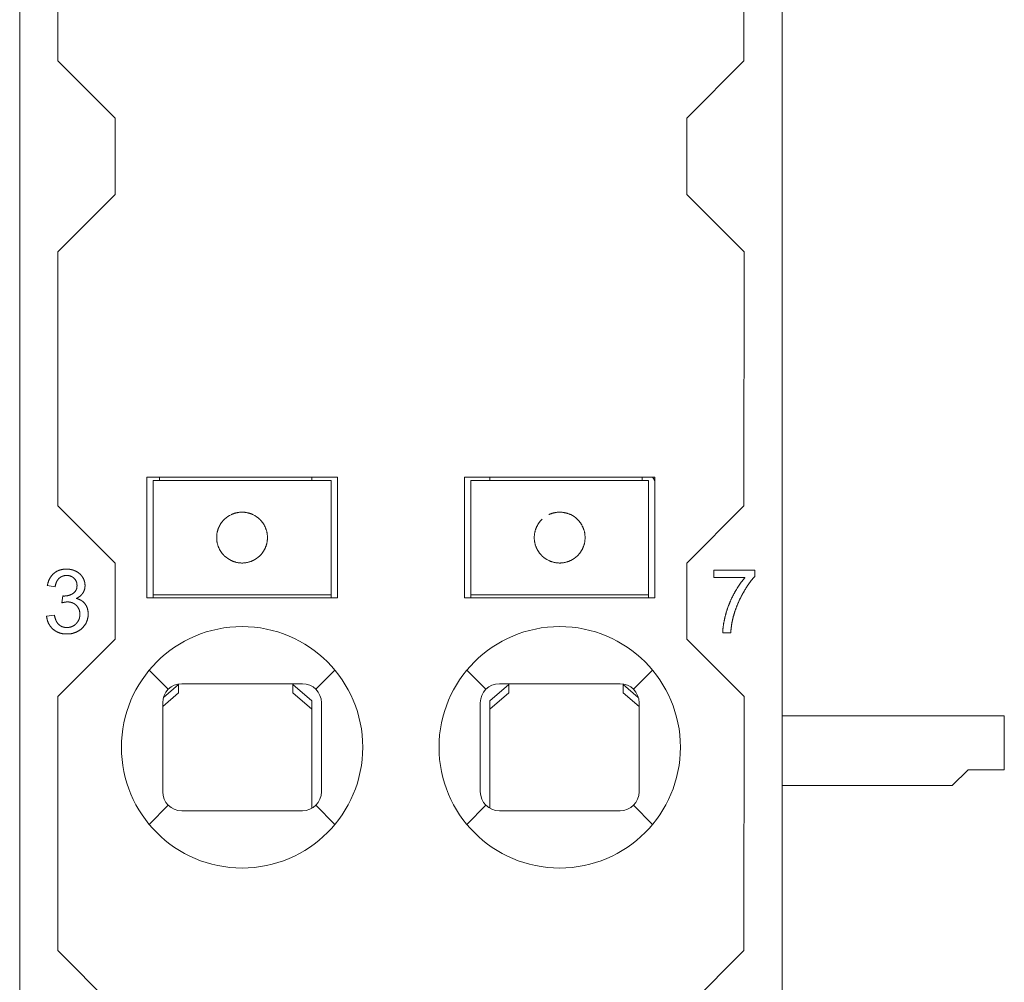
# Model space of a CAD drawing. Header units: millimetres. Extents: x 35 to 385, y -587 to 211.
# Tile 110 of 133: x 210 to 225, y -252 to -237. Entities that reach past the tile are written whole.
import ezdxf

# ---------------------------------------------------------------- set-up
doc = ezdxf.new("R2010")
doc.units = ezdxf.units.MM
doc.layers.add('1', color=7, linetype='Continuous', true_color=0xffffff)

msp = doc.modelspace()

# ---------------------------------------------------------------- linework, layer by layer
at = {"layer": '1', "color": 155, "linetype": 'Continuous', "lineweight": 18}
for p, q in [((209.98, -213.806), (209.98, -272.206)), ((221.98, -213.806), (221.98, -272.206)), ((210.579, -237.705), (210.577, -233.708)), ((221.383, -233.708), (221.38, -237.705)), ((209.979, -235.01), (209.979, -272.306)), ((210.579, -237.705), (211.48, -238.606)), ((220.48, -238.606), (221.38, -237.705)), ((211.48, -239.805), (211.48, -238.606)), ((220.48, -238.606), (220.48, -239.805)), ((211.48, -239.805), (210.577, -240.708)), ((221.383, -240.708), (220.48, -239.805)), ((210.579, -244.705), (210.577, -240.708)), ((221.383, -240.708), (221.38, -244.705)), ((211.98, -244.256), (214.98, -244.256)), ((211.98, -246.156), (211.98, -244.256)), ((212.18, -244.306), (212.18, -244.256)), ((214.58, -244.256), (214.58, -244.306)), ((214.98, -244.256), (214.98, -246.156)), ((216.98, -246.156), (216.98, -244.256)), ((216.98, -244.256), (219.98, -244.256)), ((217.38, -244.306), (217.38, -244.256)), ((219.78, -244.256), (219.78, -244.306)), ((219.98, -244.256), (219.98, -246.156)), ((212.08, -244.506), (212.08, -244.306)), ((214.88, -244.306), (212.08, -244.306)), ((214.88, -244.306), (214.88, -244.506)), ((217.08, -244.506), (217.08, -244.306)), ((219.88, -244.306), (217.08, -244.306)), ((219.88, -244.306), (219.88, -244.506)), ((212.08, -244.506), (212.08, -244.652)), ((214.88, -244.506), (214.88, -244.652)), ((217.08, -244.506), (217.08, -244.652)), ((219.88, -244.506), (219.88, -244.652)), ((210.579, -244.705), (211.48, -245.606)), ((212.08, -244.845), (212.08, -244.652)), ((214.88, -244.652), (214.88, -244.845)), ((217.08, -244.845), (217.08, -244.652)), ((219.88, -244.652), (219.88, -244.845)), ((220.48, -245.606), (221.38, -244.705)), ((212.08, -244.916), (212.08, -244.845)), ((214.88, -244.845), (214.88, -244.916)), ((217.08, -244.916), (217.08, -244.845)), ((219.88, -244.845), (219.88, -244.916)), ((212.08, -245.206), (212.08, -244.916)), ((214.88, -244.916), (214.88, -245.206)), ((217.08, -245.206), (217.08, -244.916)), ((219.88, -244.916), (219.88, -245.206)), ((212.08, -245.496), (212.08, -245.206)), ((214.88, -245.206), (214.88, -245.496)), ((217.08, -245.496), (217.08, -245.206)), ((219.88, -245.206), (219.88, -245.496)), ((212.08, -245.567), (212.08, -245.496)), ((214.88, -245.496), (214.88, -245.567)), ((217.08, -245.567), (217.08, -245.496)), ((219.88, -245.496), (219.88, -245.567)), ((211.48, -246.805), (211.48, -245.606)), ((212.08, -245.76), (212.08, -245.567)), ((214.88, -245.567), (214.88, -245.76)), ((217.08, -245.76), (217.08, -245.567)), ((219.88, -245.567), (219.88, -245.76)), ((220.48, -245.606), (220.48, -246.805)), ((212.08, -245.76), (212.08, -245.906)), ((214.88, -245.76), (214.88, -245.906)), ((217.08, -245.76), (217.08, -245.906)), ((219.88, -245.76), (219.88, -245.906)), ((221.553, -245.718), (220.906, -245.718)), ((220.906, -245.718), (220.906, -245.836)), ((221.553, -245.814), (221.553, -245.718)), ((210.414, -245.961), (210.537, -245.982)), ((212.08, -246.106), (212.08, -245.906)), ((214.88, -245.906), (214.88, -246.106)), ((217.08, -246.106), (217.08, -245.906)), ((219.88, -245.906), (219.88, -246.106)), ((220.906, -245.836), (221.396, -245.836)), ((210.658, -246.124), (210.644, -246.232)), ((212.08, -246.156), (212.08, -246.106)), ((212.08, -246.106), (214.88, -246.106)), ((214.88, -246.106), (214.88, -246.156)), ((217.08, -246.106), (217.08, -246.156)), ((217.08, -246.106), (219.88, -246.106)), ((219.88, -246.106), (219.88, -246.156)), ((214.98, -246.156), (211.98, -246.156)), ((219.98, -246.156), (216.98, -246.156)), ((210.525, -246.425), (210.402, -246.442)), ((221.046, -246.705), (221.172, -246.705)), ((211.48, -246.805), (210.577, -247.708)), ((221.383, -247.708), (220.48, -246.805)), ((212.242, -247.72), (212.48, -247.518)), ((212.48, -247.564), (212.48, -247.518)), ((212.53, -247.506), (214.43, -247.506)), ((214.28, -247.518), (214.58, -247.773)), ((214.28, -247.518), (214.28, -247.564)), ((217.38, -247.773), (217.68, -247.518)), ((217.53, -247.506), (219.43, -247.506)), ((217.68, -247.564), (217.68, -247.518)), ((219.48, -247.518), (219.717, -247.72)), ((219.48, -247.518), (219.48, -247.564)), ((212.48, -247.649), (212.23, -247.862)), ((212.48, -247.649), (212.48, -247.564)), ((214.28, -247.564), (214.28, -247.649)), ((214.58, -247.905), (214.28, -247.649)), ((217.68, -247.649), (217.38, -247.905)), ((217.68, -247.649), (217.68, -247.564)), ((219.48, -247.564), (219.48, -247.649)), ((219.73, -247.862), (219.48, -247.649)), ((210.579, -251.705), (210.577, -247.708)), ((212.23, -249.206), (212.23, -247.806)), ((214.58, -247.773), (214.58, -247.905)), ((214.73, -247.806), (214.73, -249.206)), ((217.23, -249.206), (217.23, -247.806)), ((217.38, -247.905), (217.38, -247.773)), ((219.73, -247.806), (219.73, -249.206)), ((221.383, -247.708), (221.38, -251.705)), ((214.58, -247.905), (214.58, -249.466)), ((217.38, -249.466), (217.38, -247.905)), ((221.98, -248.009), (225.479, -248.009)), ((225.479, -248.859), (225.479, -248.009)), ((224.658, -249.109), (224.908, -248.859)), ((225.479, -248.859), (224.908, -248.859)), ((221.98, -249.109), (224.658, -249.109)), ((214.43, -249.506), (212.53, -249.506)), ((219.43, -249.506), (217.53, -249.506)), ((210.579, -251.705), (211.48, -252.606)), ((220.48, -252.606), (221.38, -251.705))]:
    msp.add_line(p, q, dxfattribs=at)
at = {"layer": '1', "color": 155, "linetype": 'Continuous', "lineweight": 13}
for p, q in [((212.08, -244.306), (213.48, -244.306)), ((213.48, -244.306), (214.88, -244.306)), ((217.08, -244.306), (218.48, -244.306)), ((218.48, -244.306), (219.88, -244.306)), ((214.88, -246.106), (212.08, -246.106)), ((219.88, -246.106), (217.08, -246.106)), ((212.017, -247.293), (212.317, -247.594)), ((214.642, -247.594), (214.942, -247.293)), ((217.017, -247.293), (217.317, -247.594)), ((219.642, -247.594), (219.942, -247.293)), ((212.317, -249.418), (212.017, -249.719)), ((214.942, -249.719), (214.642, -249.418)), ((217.317, -249.418), (217.017, -249.719)), ((219.942, -249.719), (219.642, -249.418))]:
    msp.add_line(p, q, dxfattribs=at)
at = {"layer": '1', "color": 155, "linetype": 'Continuous', "lineweight": 18}
for points in [[(213.653, -244.845), (213.65, -244.844), (213.647, -244.843), (213.643, -244.841), (213.64, -244.839), (213.636, -244.838), (213.631, -244.836), (213.627, -244.834), (213.622, -244.832), (213.616, -244.83), (213.61, -244.828), (213.604, -244.826), (213.598, -244.824), (213.591, -244.822), (213.583, -244.82), (213.575, -244.818), (213.567, -244.816), (213.558, -244.814), (213.549, -244.812), (213.54, -244.811), (213.531, -244.809), (213.521, -244.808), (213.511, -244.807), (213.5, -244.807), (213.49, -244.806), (213.48, -244.806), (213.469, -244.806), (213.459, -244.807), (213.449, -244.807), (213.439, -244.808), (213.429, -244.809), (213.419, -244.811), (213.41, -244.812), (213.401, -244.814), (213.392, -244.816), (213.384, -244.818), (213.376, -244.82), (213.369, -244.822), (213.362, -244.824), (213.355, -244.826), (213.349, -244.828), (213.343, -244.83), (213.337, -244.832), (213.332, -244.834), (213.328, -244.836), (213.323, -244.838), (213.319, -244.839), (213.316, -244.841), (213.312, -244.843), (213.309, -244.844), (213.307, -244.845)], [(218.653, -244.845), (218.65, -244.844), (218.647, -244.843), (218.643, -244.841), (218.64, -244.839), (218.636, -244.838), (218.631, -244.836), (218.627, -244.834), (218.622, -244.832), (218.616, -244.83), (218.61, -244.828), (218.604, -244.826), (218.598, -244.824), (218.591, -244.822), (218.583, -244.82), (218.575, -244.818), (218.567, -244.816), (218.558, -244.814), (218.549, -244.812), (218.54, -244.811), (218.531, -244.809), (218.521, -244.808), (218.511, -244.807), (218.5, -244.807), (218.49, -244.806), (218.48, -244.806), (218.469, -244.806), (218.459, -244.807), (218.449, -244.807), (218.439, -244.808), (218.429, -244.809), (218.419, -244.811), (218.41, -244.812), (218.401, -244.814), (218.392, -244.816), (218.384, -244.818), (218.376, -244.82), (218.369, -244.822), (218.362, -244.824), (218.355, -244.826), (218.349, -244.828), (218.343, -244.83), (218.337, -244.832), (218.332, -244.834), (218.328, -244.836), (218.323, -244.838), (218.319, -244.839), (218.316, -244.841), (218.312, -244.843), (218.309, -244.844), (218.307, -244.845)], [(213.08, -245.206), (213.08, -245.198), (213.08, -245.189), (213.08, -245.181), (213.081, -245.173), (213.082, -245.165), (213.083, -245.157), (213.084, -245.148), (213.085, -245.14), (213.086, -245.132), (213.088, -245.125), (213.09, -245.117), (213.092, -245.109), (213.094, -245.101), (213.096, -245.094), (213.098, -245.086), (213.1, -245.079), (213.103, -245.072), (213.105, -245.065), (213.108, -245.058), (213.111, -245.051), (213.114, -245.045), (213.117, -245.038), (213.12, -245.032), (213.123, -245.026), (213.126, -245.019), (213.129, -245.014), (213.132, -245.008), (213.136, -245.002), (213.139, -244.997), (213.142, -244.991), (213.146, -244.986), (213.149, -244.981), (213.152, -244.976), (213.156, -244.971), (213.159, -244.966), (213.163, -244.962), (213.166, -244.958), (213.169, -244.953), (213.173, -244.949), (213.176, -244.946), (213.179, -244.942), (213.182, -244.938), (213.185, -244.935), (213.188, -244.932), (213.191, -244.929), (213.194, -244.926), (213.197, -244.923), (213.199, -244.921), (213.202, -244.918), (213.204, -244.916)], [(213.755, -244.916), (213.757, -244.918), (213.76, -244.92), (213.762, -244.923), (213.765, -244.926), (213.768, -244.929), (213.771, -244.932), (213.774, -244.935), (213.777, -244.938), (213.78, -244.942), (213.783, -244.945), (213.786, -244.949), (213.79, -244.953), (213.793, -244.958), (213.796, -244.962), (213.8, -244.966), (213.803, -244.971), (213.807, -244.976), (213.81, -244.981), (213.814, -244.986), (213.817, -244.991), (213.82, -244.996), (213.824, -245.002), (213.827, -245.007), (213.83, -245.013), (213.833, -245.019), (213.836, -245.025), (213.84, -245.032), (213.843, -245.038), (213.846, -245.045), (213.848, -245.051), (213.851, -245.058), (213.854, -245.065), (213.856, -245.072), (213.859, -245.079), (213.861, -245.086), (213.863, -245.094), (213.866, -245.101), (213.868, -245.109), (213.869, -245.116), (213.871, -245.124), (213.873, -245.132), (213.874, -245.14), (213.875, -245.148), (213.876, -245.156), (213.877, -245.164), (213.878, -245.173), (213.879, -245.181), (213.879, -245.189), (213.88, -245.198), (213.88, -245.206)], [(218.08, -245.206), (218.08, -245.198), (218.08, -245.189), (218.08, -245.181), (218.081, -245.173), (218.082, -245.165), (218.083, -245.157), (218.084, -245.148), (218.085, -245.14), (218.086, -245.132), (218.088, -245.125), (218.09, -245.117), (218.092, -245.109), (218.094, -245.101), (218.096, -245.094), (218.098, -245.086), (218.1, -245.079), (218.103, -245.072), (218.105, -245.065), (218.108, -245.058), (218.111, -245.051), (218.114, -245.045), (218.117, -245.038), (218.12, -245.032), (218.123, -245.026), (218.126, -245.019), (218.129, -245.014), (218.132, -245.008), (218.136, -245.002), (218.139, -244.997), (218.142, -244.991), (218.146, -244.986), (218.149, -244.981), (218.152, -244.976), (218.156, -244.971), (218.159, -244.966), (218.163, -244.962), (218.166, -244.958), (218.169, -244.953), (218.173, -244.949), (218.176, -244.946), (218.179, -244.942), (218.182, -244.938), (218.185, -244.935), (218.188, -244.932), (218.191, -244.929), (218.194, -244.926), (218.197, -244.923), (218.199, -244.921), (218.202, -244.918), (218.204, -244.916)], [(218.755, -244.916), (218.757, -244.918), (218.76, -244.92), (218.762, -244.923), (218.765, -244.926), (218.768, -244.929), (218.771, -244.932), (218.774, -244.935), (218.777, -244.938), (218.78, -244.942), (218.783, -244.945), (218.786, -244.949), (218.79, -244.953), (218.793, -244.958), (218.796, -244.962), (218.8, -244.966), (218.803, -244.971), (218.807, -244.976), (218.81, -244.981), (218.814, -244.986), (218.817, -244.991), (218.82, -244.996), (218.824, -245.002), (218.827, -245.007), (218.83, -245.013), (218.833, -245.019), (218.836, -245.025), (218.84, -245.032), (218.843, -245.038), (218.846, -245.045), (218.848, -245.051), (218.851, -245.058), (218.854, -245.065), (218.856, -245.072), (218.859, -245.079), (218.861, -245.086), (218.863, -245.094), (218.866, -245.101), (218.868, -245.109), (218.869, -245.116), (218.871, -245.124), (218.873, -245.132), (218.874, -245.14), (218.875, -245.148), (218.876, -245.156), (218.877, -245.164), (218.878, -245.173), (218.879, -245.181), (218.879, -245.189), (218.88, -245.198), (218.88, -245.206)], [(213.204, -245.496), (213.202, -245.494), (213.199, -245.492), (213.197, -245.489), (213.194, -245.486), (213.191, -245.483), (213.189, -245.48), (213.186, -245.477), (213.183, -245.474), (213.179, -245.47), (213.176, -245.467), (213.173, -245.463), (213.17, -245.459), (213.166, -245.455), (213.163, -245.45), (213.159, -245.446), (213.156, -245.441), (213.153, -245.436), (213.149, -245.431), (213.146, -245.426), (213.142, -245.421), (213.139, -245.416), (213.136, -245.41), (213.132, -245.405), (213.129, -245.399), (213.126, -245.393), (213.123, -245.387), (213.12, -245.38), (213.117, -245.374), (213.114, -245.368), (213.111, -245.361), (213.108, -245.354), (213.105, -245.347), (213.103, -245.34), (213.1, -245.333), (213.098, -245.326), (213.096, -245.319), (213.094, -245.311), (213.092, -245.303), (213.09, -245.296), (213.088, -245.288), (213.086, -245.28), (213.085, -245.272), (213.084, -245.264), (213.083, -245.256), (213.082, -245.248), (213.081, -245.239), (213.08, -245.231), (213.08, -245.223), (213.08, -245.214), (213.08, -245.206)], [(213.88, -245.206), (213.88, -245.214), (213.879, -245.223), (213.879, -245.231), (213.878, -245.239), (213.877, -245.247), (213.877, -245.256), (213.875, -245.264), (213.874, -245.272), (213.873, -245.28), (213.871, -245.288), (213.87, -245.295), (213.868, -245.303), (213.866, -245.311), (213.864, -245.318), (213.861, -245.326), (213.859, -245.333), (213.857, -245.34), (213.854, -245.347), (213.851, -245.354), (213.848, -245.361), (213.846, -245.367), (213.843, -245.374), (213.84, -245.38), (213.837, -245.387), (213.833, -245.393), (213.83, -245.399), (213.827, -245.404), (213.824, -245.41), (213.82, -245.416), (213.817, -245.421), (213.814, -245.426), (213.81, -245.431), (213.807, -245.436), (213.803, -245.441), (213.8, -245.446), (213.796, -245.45), (213.793, -245.454), (213.79, -245.459), (213.786, -245.463), (213.783, -245.466), (213.78, -245.47), (213.777, -245.474), (213.774, -245.477), (213.771, -245.48), (213.768, -245.483), (213.765, -245.486), (213.762, -245.489), (213.76, -245.492), (213.757, -245.494), (213.755, -245.496)], [(218.204, -245.496), (218.202, -245.494), (218.199, -245.492), (218.197, -245.489), (218.194, -245.486), (218.191, -245.483), (218.189, -245.48), (218.186, -245.477), (218.183, -245.474), (218.179, -245.47), (218.176, -245.467), (218.173, -245.463), (218.17, -245.459), (218.166, -245.455), (218.163, -245.45), (218.159, -245.446), (218.156, -245.441), (218.153, -245.436), (218.149, -245.431), (218.146, -245.426), (218.142, -245.421), (218.139, -245.416), (218.136, -245.41), (218.132, -245.405), (218.129, -245.399), (218.126, -245.393), (218.123, -245.387), (218.12, -245.38), (218.117, -245.374), (218.114, -245.368), (218.111, -245.361), (218.108, -245.354), (218.105, -245.347), (218.103, -245.34), (218.1, -245.333), (218.098, -245.326), (218.096, -245.319), (218.094, -245.311), (218.092, -245.303), (218.09, -245.296), (218.088, -245.288), (218.086, -245.28), (218.085, -245.272), (218.084, -245.264), (218.083, -245.256), (218.082, -245.248), (218.081, -245.239), (218.08, -245.231), (218.08, -245.223), (218.08, -245.214), (218.08, -245.206)], [(218.88, -245.206), (218.88, -245.214), (218.879, -245.223), (218.879, -245.231), (218.878, -245.239), (218.877, -245.247), (218.877, -245.256), (218.875, -245.264), (218.874, -245.272), (218.873, -245.28), (218.871, -245.288), (218.87, -245.295), (218.868, -245.303), (218.866, -245.311), (218.864, -245.318), (218.861, -245.326), (218.859, -245.333), (218.857, -245.34), (218.854, -245.347), (218.851, -245.354), (218.848, -245.361), (218.846, -245.367), (218.843, -245.374), (218.84, -245.38), (218.837, -245.387), (218.833, -245.393), (218.83, -245.399), (218.827, -245.404), (218.824, -245.41), (218.82, -245.416), (218.817, -245.421), (218.814, -245.426), (218.81, -245.431), (218.807, -245.436), (218.803, -245.441), (218.8, -245.446), (218.796, -245.45), (218.793, -245.454), (218.79, -245.459), (218.786, -245.463), (218.783, -245.466), (218.78, -245.47), (218.777, -245.474), (218.774, -245.477), (218.771, -245.48), (218.768, -245.483), (218.765, -245.486), (218.762, -245.489), (218.76, -245.492), (218.757, -245.494), (218.755, -245.496)], [(213.307, -245.567), (213.309, -245.568), (213.312, -245.569), (213.316, -245.571), (213.319, -245.573), (213.323, -245.574), (213.328, -245.576), (213.332, -245.578), (213.337, -245.58), (213.343, -245.582), (213.349, -245.584), (213.355, -245.586), (213.362, -245.588), (213.369, -245.59), (213.376, -245.592), (213.384, -245.594), (213.392, -245.596), (213.401, -245.598), (213.41, -245.6), (213.419, -245.601), (213.429, -245.603), (213.439, -245.604), (213.449, -245.605), (213.459, -245.605), (213.469, -245.606), (213.48, -245.606), (213.49, -245.606), (213.5, -245.605), (213.511, -245.605), (213.521, -245.604), (213.531, -245.603), (213.54, -245.601), (213.549, -245.6), (213.558, -245.598), (213.567, -245.596), (213.575, -245.594), (213.583, -245.592), (213.591, -245.59), (213.598, -245.588), (213.604, -245.586), (213.61, -245.584), (213.616, -245.582), (213.622, -245.58), (213.627, -245.578), (213.631, -245.576), (213.636, -245.574), (213.64, -245.573), (213.643, -245.571), (213.647, -245.569), (213.65, -245.568), (213.653, -245.567)], [(218.307, -245.567), (218.309, -245.568), (218.312, -245.569), (218.316, -245.571), (218.319, -245.573), (218.323, -245.574), (218.328, -245.576), (218.332, -245.578), (218.337, -245.58), (218.343, -245.582), (218.349, -245.584), (218.355, -245.586), (218.362, -245.588), (218.369, -245.59), (218.376, -245.592), (218.384, -245.594), (218.392, -245.596), (218.401, -245.598), (218.41, -245.6), (218.419, -245.601), (218.429, -245.603), (218.439, -245.604), (218.449, -245.605), (218.459, -245.605), (218.469, -245.606), (218.48, -245.606), (218.49, -245.606), (218.5, -245.605), (218.511, -245.605), (218.521, -245.604), (218.531, -245.603), (218.54, -245.601), (218.549, -245.6), (218.558, -245.598), (218.567, -245.596), (218.575, -245.594), (218.583, -245.592), (218.591, -245.59), (218.598, -245.588), (218.604, -245.586), (218.61, -245.584), (218.616, -245.582), (218.622, -245.58), (218.627, -245.578), (218.631, -245.576), (218.636, -245.574), (218.64, -245.573), (218.643, -245.571), (218.647, -245.569), (218.65, -245.568), (218.653, -245.567)], [(210.517, -245.77), (210.514, -245.772), (210.51, -245.775), (210.507, -245.778), (210.504, -245.781), (210.501, -245.784), (210.498, -245.787), (210.496, -245.79), (210.493, -245.793), (210.49, -245.796), (210.487, -245.799), (210.484, -245.802), (210.482, -245.805), (210.479, -245.809), (210.477, -245.812), (210.474, -245.815), (210.472, -245.819), (210.469, -245.822), (210.467, -245.826), (210.464, -245.829), (210.462, -245.833), (210.46, -245.836), (210.458, -245.84), (210.455, -245.844), (210.453, -245.847), (210.451, -245.851), (210.449, -245.855), (210.447, -245.859), (210.445, -245.863), (210.443, -245.867), (210.442, -245.871), (210.44, -245.875), (210.438, -245.879), (210.436, -245.883), (210.435, -245.888), (210.433, -245.892), (210.432, -245.896), (210.43, -245.9), (210.429, -245.905), (210.427, -245.909), (210.426, -245.914), (210.424, -245.918), (210.423, -245.923), (210.422, -245.927), (210.421, -245.932), (210.42, -245.937), (210.418, -245.941), (210.417, -245.946), (210.416, -245.951), (210.415, -245.956), (210.414, -245.961)], [(210.715, -245.701), (210.711, -245.701), (210.706, -245.702), (210.701, -245.702), (210.697, -245.702), (210.692, -245.702), (210.687, -245.702), (210.683, -245.703), (210.678, -245.703), (210.674, -245.704), (210.669, -245.704), (210.665, -245.705), (210.661, -245.705), (210.656, -245.706), (210.652, -245.707), (210.648, -245.708), (210.643, -245.708), (210.639, -245.709), (210.635, -245.71), (210.631, -245.711), (210.627, -245.712), (210.622, -245.714), (210.618, -245.715), (210.614, -245.716), (210.61, -245.717), (210.606, -245.719), (210.602, -245.72), (210.598, -245.721), (210.595, -245.723), (210.591, -245.725), (210.587, -245.726), (210.583, -245.728), (210.579, -245.73), (210.576, -245.731), (210.572, -245.733), (210.568, -245.735), (210.565, -245.737), (210.561, -245.739), (210.557, -245.741), (210.554, -245.743), (210.55, -245.745), (210.547, -245.747), (210.543, -245.75), (210.54, -245.752), (210.536, -245.754), (210.533, -245.757), (210.53, -245.759), (210.526, -245.762), (210.523, -245.764), (210.52, -245.767), (210.517, -245.77)], [(210.598, -245.847), (210.6, -245.845), (210.602, -245.844), (210.604, -245.842), (210.606, -245.84), (210.608, -245.839), (210.61, -245.837), (210.612, -245.835), (210.615, -245.834), (210.617, -245.832), (210.619, -245.831), (210.621, -245.829), (210.623, -245.828), (210.626, -245.827), (210.628, -245.825), (210.63, -245.824), (210.632, -245.823), (210.635, -245.821), (210.637, -245.82), (210.639, -245.819), (210.642, -245.818), (210.644, -245.817), (210.646, -245.816), (210.649, -245.815), (210.651, -245.814), (210.654, -245.813), (210.656, -245.812), (210.659, -245.811), (210.661, -245.811), (210.664, -245.81), (210.666, -245.809), (210.669, -245.808), (210.671, -245.808), (210.674, -245.807), (210.676, -245.807), (210.679, -245.806), (210.681, -245.806), (210.684, -245.805), (210.687, -245.805), (210.689, -245.804), (210.692, -245.804), (210.694, -245.804), (210.697, -245.803), (210.7, -245.803), (210.702, -245.803), (210.705, -245.803), (210.708, -245.803), (210.71, -245.802), (210.713, -245.802), (210.715, -245.802), (210.718, -245.802)], [(210.866, -245.737), (210.863, -245.736), (210.86, -245.734), (210.858, -245.733), (210.855, -245.732), (210.852, -245.73), (210.849, -245.729), (210.846, -245.728), (210.843, -245.727), (210.841, -245.725), (210.838, -245.724), (210.835, -245.723), (210.832, -245.722), (210.829, -245.721), (210.826, -245.72), (210.823, -245.719), (210.82, -245.718), (210.817, -245.717), (210.815, -245.716), (210.812, -245.715), (210.809, -245.714), (210.806, -245.714), (210.803, -245.713), (210.8, -245.712), (210.797, -245.711), (210.794, -245.71), (210.791, -245.71), (210.788, -245.709), (210.785, -245.708), (210.782, -245.708), (210.779, -245.707), (210.775, -245.707), (210.772, -245.706), (210.769, -245.706), (210.766, -245.705), (210.763, -245.705), (210.76, -245.704), (210.757, -245.704), (210.754, -245.704), (210.751, -245.703), (210.747, -245.703), (210.744, -245.703), (210.741, -245.702), (210.738, -245.702), (210.735, -245.702), (210.732, -245.702), (210.728, -245.702), (210.725, -245.702), (210.722, -245.701), (210.719, -245.701), (210.715, -245.701)], [(210.718, -245.802), (210.721, -245.802), (210.723, -245.802), (210.726, -245.802), (210.728, -245.803), (210.731, -245.803), (210.734, -245.803), (210.736, -245.803), (210.739, -245.803), (210.741, -245.804), (210.744, -245.804), (210.746, -245.804), (210.749, -245.805), (210.752, -245.805), (210.754, -245.805), (210.757, -245.806), (210.759, -245.806), (210.762, -245.807), (210.764, -245.808), (210.767, -245.808), (210.769, -245.809), (210.772, -245.81), (210.774, -245.81), (210.777, -245.811), (210.779, -245.812), (210.781, -245.813), (210.784, -245.814), (210.786, -245.815), (210.789, -245.816), (210.791, -245.817), (210.793, -245.818), (210.796, -245.819), (210.798, -245.82), (210.8, -245.821), (210.802, -245.822), (210.805, -245.824), (210.807, -245.825), (210.809, -245.826), (210.811, -245.828), (210.814, -245.829), (210.816, -245.831), (210.818, -245.832), (210.82, -245.834), (210.822, -245.835), (210.824, -245.837), (210.826, -245.838), (210.828, -245.84), (210.83, -245.842), (210.832, -245.843), (210.834, -245.845), (210.836, -245.847)], [(210.971, -245.832), (210.969, -245.83), (210.968, -245.828), (210.966, -245.825), (210.965, -245.823), (210.963, -245.821), (210.962, -245.818), (210.96, -245.816), (210.958, -245.814), (210.957, -245.811), (210.955, -245.809), (210.953, -245.807), (210.952, -245.805), (210.95, -245.803), (210.948, -245.801), (210.946, -245.798), (210.944, -245.796), (210.942, -245.794), (210.941, -245.792), (210.939, -245.79), (210.937, -245.788), (210.935, -245.786), (210.933, -245.784), (210.931, -245.782), (210.929, -245.78), (210.926, -245.778), (210.924, -245.776), (210.922, -245.774), (210.92, -245.773), (210.918, -245.771), (210.916, -245.769), (210.913, -245.767), (210.911, -245.765), (210.909, -245.764), (210.907, -245.762), (210.904, -245.76), (210.902, -245.758), (210.899, -245.757), (210.897, -245.755), (210.895, -245.754), (210.892, -245.752), (210.89, -245.75), (210.887, -245.749), (210.885, -245.747), (210.882, -245.746), (210.879, -245.744), (210.877, -245.743), (210.874, -245.741), (210.871, -245.74), (210.869, -245.738), (210.866, -245.737)], [(221.364, -246.084), (221.368, -246.077), (221.372, -246.07), (221.376, -246.063), (221.38, -246.056), (221.384, -246.049), (221.388, -246.043), (221.392, -246.036), (221.395, -246.029), (221.399, -246.023), (221.403, -246.016), (221.407, -246.01), (221.411, -246.004), (221.415, -245.998), (221.419, -245.991), (221.423, -245.985), (221.427, -245.979), (221.43, -245.973), (221.434, -245.967), (221.438, -245.962), (221.442, -245.956), (221.446, -245.95), (221.45, -245.945), (221.453, -245.939), (221.457, -245.934), (221.461, -245.928), (221.465, -245.923), (221.469, -245.918), (221.472, -245.913), (221.476, -245.907), (221.48, -245.902), (221.484, -245.897), (221.487, -245.892), (221.491, -245.888), (221.495, -245.883), (221.498, -245.878), (221.502, -245.873), (221.506, -245.869), (221.51, -245.864), (221.513, -245.86), (221.517, -245.855), (221.521, -245.851), (221.524, -245.846), (221.528, -245.842), (221.532, -245.838), (221.535, -245.834), (221.539, -245.83), (221.542, -245.826), (221.546, -245.822), (221.55, -245.818), (221.553, -245.814)], [(210.537, -245.982), (210.538, -245.979), (210.538, -245.976), (210.539, -245.973), (210.539, -245.97), (210.54, -245.968), (210.54, -245.965), (210.541, -245.962), (210.542, -245.959), (210.542, -245.956), (210.543, -245.953), (210.544, -245.95), (210.544, -245.947), (210.545, -245.944), (210.546, -245.941), (210.547, -245.938), (210.547, -245.935), (210.548, -245.933), (210.549, -245.93), (210.55, -245.927), (210.551, -245.924), (210.552, -245.921), (210.553, -245.918), (210.554, -245.916), (210.555, -245.913), (210.556, -245.91), (210.558, -245.907), (210.559, -245.904), (210.56, -245.902), (210.561, -245.899), (210.563, -245.896), (210.564, -245.894), (210.566, -245.891), (210.567, -245.888), (210.568, -245.886), (210.57, -245.883), (210.572, -245.88), (210.573, -245.878), (210.575, -245.875), (210.577, -245.873), (210.578, -245.87), (210.58, -245.868), (210.582, -245.865), (210.584, -245.863), (210.586, -245.861), (210.588, -245.858), (210.59, -245.856), (210.592, -245.854), (210.594, -245.852), (210.596, -245.849), (210.598, -245.847)], [(210.882, -245.959), (210.882, -245.962), (210.882, -245.964), (210.882, -245.967), (210.881, -245.97), (210.881, -245.973), (210.881, -245.976), (210.881, -245.979), (210.88, -245.982), (210.88, -245.985), (210.88, -245.988), (210.879, -245.991), (210.879, -245.994), (210.878, -245.996), (210.878, -245.999), (210.877, -246.002), (210.876, -246.005), (210.876, -246.008), (210.875, -246.011), (210.874, -246.013), (210.873, -246.016), (210.872, -246.019), (210.871, -246.022), (210.87, -246.025), (210.869, -246.027), (210.867, -246.03), (210.866, -246.033), (210.865, -246.035), (210.863, -246.038), (210.862, -246.04), (210.86, -246.043), (210.859, -246.045), (210.857, -246.048), (210.855, -246.05), (210.854, -246.053), (210.852, -246.055), (210.85, -246.057), (210.848, -246.06), (210.846, -246.062), (210.844, -246.064), (210.842, -246.066), (210.84, -246.068), (210.838, -246.07), (210.835, -246.072), (210.833, -246.074), (210.831, -246.076), (210.829, -246.078), (210.826, -246.08), (210.824, -246.081), (210.821, -246.083), (210.819, -246.085)], [(210.836, -245.847), (210.837, -245.849), (210.839, -245.851), (210.841, -245.852), (210.843, -245.854), (210.844, -245.856), (210.846, -245.858), (210.847, -245.86), (210.849, -245.862), (210.851, -245.864), (210.852, -245.866), (210.854, -245.868), (210.855, -245.87), (210.856, -245.872), (210.858, -245.874), (210.859, -245.876), (210.86, -245.878), (210.862, -245.88), (210.863, -245.882), (210.864, -245.885), (210.865, -245.887), (210.866, -245.889), (210.867, -245.891), (210.868, -245.893), (210.869, -245.896), (210.87, -245.898), (210.871, -245.9), (210.872, -245.903), (210.873, -245.905), (210.874, -245.907), (210.875, -245.91), (210.875, -245.912), (210.876, -245.914), (210.877, -245.917), (210.877, -245.919), (210.878, -245.922), (210.878, -245.924), (210.879, -245.926), (210.879, -245.929), (210.88, -245.931), (210.88, -245.934), (210.88, -245.936), (210.881, -245.939), (210.881, -245.941), (210.881, -245.944), (210.881, -245.946), (210.881, -245.949), (210.882, -245.951), (210.882, -245.954), (210.882, -245.956), (210.882, -245.959)], [(211.008, -245.961), (211.008, -245.959), (211.008, -245.956), (211.008, -245.953), (211.008, -245.951), (211.008, -245.948), (211.007, -245.945), (211.007, -245.943), (211.007, -245.94), (211.007, -245.937), (211.006, -245.935), (211.006, -245.932), (211.006, -245.929), (211.005, -245.927), (211.005, -245.924), (211.005, -245.921), (211.004, -245.919), (211.004, -245.916), (211.003, -245.913), (211.003, -245.911), (211.002, -245.908), (211.001, -245.906), (211.001, -245.903), (211, -245.9), (210.999, -245.898), (210.999, -245.895), (210.998, -245.893), (210.997, -245.89), (210.996, -245.888), (210.995, -245.885), (210.995, -245.882), (210.994, -245.88), (210.993, -245.877), (210.992, -245.875), (210.991, -245.872), (210.99, -245.87), (210.989, -245.867), (210.988, -245.865), (210.987, -245.862), (210.985, -245.86), (210.984, -245.857), (210.983, -245.855), (210.982, -245.852), (210.981, -245.85), (210.979, -245.847), (210.978, -245.845), (210.977, -245.842), (210.975, -245.84), (210.974, -245.837), (210.972, -245.835), (210.971, -245.832)], [(210.973, -246.079), (210.974, -246.077), (210.976, -246.075), (210.977, -246.073), (210.978, -246.071), (210.98, -246.069), (210.981, -246.066), (210.982, -246.064), (210.983, -246.062), (210.985, -246.06), (210.986, -246.058), (210.987, -246.055), (210.988, -246.053), (210.989, -246.051), (210.99, -246.049), (210.991, -246.046), (210.992, -246.044), (210.993, -246.042), (210.994, -246.04), (210.995, -246.037), (210.995, -246.035), (210.996, -246.033), (210.997, -246.03), (210.998, -246.028), (210.999, -246.026), (210.999, -246.023), (211, -246.021), (211.001, -246.019), (211.001, -246.016), (211.002, -246.014), (211.002, -246.011), (211.003, -246.009), (211.003, -246.007), (211.004, -246.004), (211.004, -246.002), (211.005, -245.999), (211.005, -245.997), (211.006, -245.994), (211.006, -245.992), (211.006, -245.989), (211.007, -245.987), (211.007, -245.984), (211.007, -245.982), (211.007, -245.979), (211.007, -245.977), (211.008, -245.974), (211.008, -245.972), (211.008, -245.969), (211.008, -245.967), (211.008, -245.964), (211.008, -245.961)], [(221.396, -245.836), (221.392, -245.841), (221.388, -245.845), (221.384, -245.849), (221.381, -245.854), (221.377, -245.858), (221.373, -245.863), (221.37, -245.867), (221.366, -245.872), (221.362, -245.876), (221.359, -245.881), (221.355, -245.886), (221.351, -245.89), (221.348, -245.895), (221.344, -245.9), (221.34, -245.905), (221.337, -245.91), (221.333, -245.915), (221.329, -245.919), (221.326, -245.924), (221.322, -245.929), (221.319, -245.935), (221.315, -245.94), (221.312, -245.945), (221.308, -245.95), (221.305, -245.955), (221.301, -245.96), (221.298, -245.966), (221.294, -245.971), (221.291, -245.976), (221.287, -245.982), (221.284, -245.987), (221.28, -245.993), (221.277, -245.998), (221.273, -246.004), (221.27, -246.01), (221.266, -246.015), (221.263, -246.021), (221.259, -246.027), (221.256, -246.032), (221.253, -246.038), (221.249, -246.044), (221.246, -246.05), (221.242, -246.056), (221.239, -246.062), (221.236, -246.068), (221.232, -246.074), (221.229, -246.08), (221.226, -246.086), (221.222, -246.092), (221.219, -246.098)], [(210.678, -246.126), (210.677, -246.126), (210.677, -246.126), (210.677, -246.126), (210.676, -246.126), (210.676, -246.126), (210.676, -246.126), (210.675, -246.126), (210.675, -246.126), (210.675, -246.126), (210.674, -246.126), (210.674, -246.126), (210.674, -246.126), (210.673, -246.126), (210.673, -246.126), (210.673, -246.126), (210.672, -246.126), (210.672, -246.126), (210.671, -246.126), (210.671, -246.126), (210.671, -246.126), (210.67, -246.126), (210.67, -246.126), (210.67, -246.126), (210.669, -246.126), (210.669, -246.126), (210.668, -246.125), (210.668, -246.125), (210.668, -246.125), (210.667, -246.125), (210.667, -246.125), (210.666, -246.125), (210.666, -246.125), (210.666, -246.125), (210.665, -246.125), (210.665, -246.125), (210.664, -246.125), (210.664, -246.125), (210.663, -246.125), (210.663, -246.125), (210.663, -246.125), (210.662, -246.125), (210.662, -246.125), (210.661, -246.125), (210.661, -246.125), (210.66, -246.125), (210.66, -246.125), (210.659, -246.125), (210.659, -246.124), (210.658, -246.124), (210.658, -246.124)], [(210.819, -246.085), (210.816, -246.086), (210.814, -246.088), (210.811, -246.089), (210.809, -246.091), (210.806, -246.092), (210.803, -246.094), (210.801, -246.095), (210.798, -246.097), (210.796, -246.098), (210.793, -246.099), (210.79, -246.101), (210.788, -246.102), (210.785, -246.103), (210.782, -246.104), (210.779, -246.106), (210.777, -246.107), (210.774, -246.108), (210.771, -246.109), (210.768, -246.11), (210.765, -246.111), (210.763, -246.112), (210.76, -246.113), (210.757, -246.114), (210.754, -246.115), (210.751, -246.116), (210.748, -246.116), (210.745, -246.117), (210.743, -246.118), (210.74, -246.119), (210.737, -246.119), (210.734, -246.12), (210.731, -246.121), (210.728, -246.121), (210.725, -246.122), (210.722, -246.122), (210.719, -246.123), (210.716, -246.123), (210.713, -246.123), (210.71, -246.124), (210.708, -246.124), (210.705, -246.124), (210.702, -246.125), (210.699, -246.125), (210.696, -246.125), (210.693, -246.125), (210.69, -246.125), (210.687, -246.126), (210.684, -246.126), (210.681, -246.126), (210.678, -246.126)], [(210.87, -246.164), (210.873, -246.163), (210.875, -246.161), (210.878, -246.16), (210.881, -246.159), (210.883, -246.158), (210.886, -246.156), (210.888, -246.155), (210.891, -246.153), (210.893, -246.152), (210.896, -246.151), (210.898, -246.149), (210.901, -246.148), (210.903, -246.146), (210.905, -246.145), (210.908, -246.143), (210.91, -246.142), (210.912, -246.14), (210.915, -246.139), (210.917, -246.137), (210.919, -246.135), (210.921, -246.134), (210.923, -246.132), (210.926, -246.131), (210.928, -246.129), (210.93, -246.127), (210.932, -246.126), (210.934, -246.124), (210.936, -246.122), (210.938, -246.12), (210.94, -246.119), (210.942, -246.117), (210.944, -246.115), (210.945, -246.113), (210.947, -246.111), (210.949, -246.109), (210.951, -246.107), (210.953, -246.106), (210.954, -246.104), (210.956, -246.102), (210.958, -246.1), (210.959, -246.098), (210.961, -246.096), (210.963, -246.094), (210.964, -246.092), (210.966, -246.09), (210.967, -246.088), (210.969, -246.086), (210.97, -246.084), (210.972, -246.081), (210.973, -246.079)], [(221.219, -246.098), (221.216, -246.105), (221.212, -246.111), (221.209, -246.117), (221.206, -246.123), (221.203, -246.13), (221.2, -246.136), (221.197, -246.142), (221.194, -246.148), (221.19, -246.155), (221.187, -246.161), (221.184, -246.167), (221.181, -246.174), (221.179, -246.18), (221.176, -246.186), (221.173, -246.193), (221.17, -246.199), (221.167, -246.205), (221.164, -246.212), (221.162, -246.218), (221.159, -246.224), (221.156, -246.231), (221.154, -246.237), (221.151, -246.244), (221.148, -246.25), (221.146, -246.257), (221.143, -246.263), (221.141, -246.269), (221.138, -246.276), (221.136, -246.282), (221.134, -246.289), (221.131, -246.295), (221.129, -246.302), (221.126, -246.308), (221.124, -246.315), (221.122, -246.321), (221.12, -246.328), (221.118, -246.334), (221.115, -246.341), (221.113, -246.348), (221.111, -246.354), (221.109, -246.361), (221.107, -246.367), (221.105, -246.374), (221.103, -246.38), (221.101, -246.387), (221.099, -246.394), (221.097, -246.4), (221.096, -246.407), (221.094, -246.414), (221.092, -246.42)], [(221.219, -246.431), (221.221, -246.423), (221.223, -246.416), (221.225, -246.409), (221.227, -246.402), (221.23, -246.395), (221.232, -246.387), (221.234, -246.38), (221.237, -246.373), (221.239, -246.366), (221.241, -246.359), (221.244, -246.352), (221.246, -246.345), (221.249, -246.338), (221.251, -246.331), (221.254, -246.324), (221.256, -246.317), (221.259, -246.31), (221.262, -246.303), (221.264, -246.296), (221.267, -246.289), (221.27, -246.282), (221.272, -246.275), (221.275, -246.268), (221.278, -246.261), (221.281, -246.254), (221.284, -246.247), (221.287, -246.24), (221.29, -246.234), (221.293, -246.227), (221.296, -246.22), (221.299, -246.213), (221.302, -246.206), (221.305, -246.199), (221.308, -246.192), (221.311, -246.186), (221.315, -246.179), (221.318, -246.172), (221.321, -246.165), (221.325, -246.158), (221.328, -246.152), (221.331, -246.145), (221.335, -246.138), (221.338, -246.131), (221.342, -246.125), (221.345, -246.118), (221.349, -246.111), (221.353, -246.104), (221.356, -246.098), (221.36, -246.091), (221.364, -246.084)], [(210.644, -246.232), (210.646, -246.232), (210.649, -246.231), (210.651, -246.23), (210.653, -246.23), (210.655, -246.229), (210.657, -246.229), (210.659, -246.228), (210.661, -246.228), (210.663, -246.228), (210.665, -246.227), (210.667, -246.227), (210.669, -246.226), (210.671, -246.226), (210.673, -246.225), (210.675, -246.225), (210.677, -246.225), (210.678, -246.224), (210.68, -246.224), (210.682, -246.224), (210.684, -246.223), (210.686, -246.223), (210.688, -246.223), (210.689, -246.222), (210.691, -246.222), (210.693, -246.222), (210.695, -246.222), (210.696, -246.221), (210.698, -246.221), (210.7, -246.221), (210.701, -246.221), (210.703, -246.22), (210.705, -246.22), (210.706, -246.22), (210.708, -246.22), (210.709, -246.22), (210.711, -246.219), (210.712, -246.219), (210.714, -246.219), (210.715, -246.219), (210.717, -246.219), (210.718, -246.219), (210.72, -246.219), (210.721, -246.219), (210.723, -246.219), (210.724, -246.219), (210.726, -246.219), (210.727, -246.219), (210.728, -246.218), (210.73, -246.218), (210.731, -246.218)], [(210.731, -246.218), (210.734, -246.218), (210.737, -246.219), (210.74, -246.219), (210.743, -246.219), (210.747, -246.219), (210.75, -246.219), (210.753, -246.219), (210.756, -246.22), (210.759, -246.22), (210.762, -246.22), (210.765, -246.221), (210.768, -246.221), (210.771, -246.222), (210.774, -246.222), (210.777, -246.223), (210.78, -246.224), (210.783, -246.224), (210.786, -246.225), (210.789, -246.226), (210.792, -246.227), (210.795, -246.228), (210.798, -246.229), (210.801, -246.23), (210.804, -246.231), (210.807, -246.232), (210.81, -246.233), (210.813, -246.234), (210.816, -246.235), (210.818, -246.236), (210.821, -246.238), (210.824, -246.239), (210.827, -246.241), (210.829, -246.242), (210.832, -246.244), (210.835, -246.245), (210.837, -246.247), (210.84, -246.248), (210.843, -246.25), (210.845, -246.252), (210.848, -246.254), (210.85, -246.255), (210.853, -246.257), (210.855, -246.259), (210.858, -246.261), (210.86, -246.263), (210.862, -246.265), (210.865, -246.267), (210.867, -246.269), (210.869, -246.272), (210.871, -246.274)], [(211.008, -246.249), (211.006, -246.247), (211.004, -246.244), (211.002, -246.242), (211, -246.239), (210.998, -246.237), (210.996, -246.234), (210.993, -246.232), (210.991, -246.23), (210.989, -246.227), (210.987, -246.225), (210.984, -246.223), (210.982, -246.221), (210.98, -246.219), (210.977, -246.216), (210.975, -246.214), (210.972, -246.212), (210.97, -246.21), (210.967, -246.208), (210.965, -246.206), (210.962, -246.205), (210.96, -246.203), (210.957, -246.201), (210.954, -246.199), (210.951, -246.197), (210.949, -246.196), (210.946, -246.194), (210.943, -246.192), (210.94, -246.191), (210.937, -246.189), (210.935, -246.187), (210.932, -246.186), (210.929, -246.184), (210.926, -246.183), (210.923, -246.182), (210.92, -246.18), (210.916, -246.179), (210.913, -246.178), (210.91, -246.176), (210.907, -246.175), (210.904, -246.174), (210.901, -246.173), (210.897, -246.172), (210.894, -246.17), (210.891, -246.169), (210.887, -246.168), (210.884, -246.167), (210.881, -246.167), (210.877, -246.166), (210.874, -246.165), (210.87, -246.164)], [(210.871, -246.274), (210.874, -246.276), (210.876, -246.278), (210.878, -246.28), (210.88, -246.283), (210.882, -246.285), (210.884, -246.287), (210.886, -246.29), (210.888, -246.292), (210.89, -246.295), (210.891, -246.297), (210.893, -246.299), (210.895, -246.302), (210.896, -246.304), (210.898, -246.307), (210.9, -246.309), (210.901, -246.312), (210.903, -246.315), (210.904, -246.317), (210.905, -246.32), (210.907, -246.322), (210.908, -246.325), (210.909, -246.328), (210.911, -246.331), (210.912, -246.333), (210.913, -246.336), (210.914, -246.339), (210.915, -246.342), (210.916, -246.345), (210.917, -246.347), (210.918, -246.35), (210.919, -246.353), (210.92, -246.356), (210.92, -246.359), (210.921, -246.362), (210.922, -246.365), (210.922, -246.368), (210.923, -246.371), (210.924, -246.374), (210.924, -246.377), (210.925, -246.38), (210.925, -246.384), (210.925, -246.387), (210.926, -246.39), (210.926, -246.393), (210.926, -246.396), (210.926, -246.4), (210.927, -246.403), (210.927, -246.406), (210.927, -246.41), (210.927, -246.413)], [(211.057, -246.41), (211.057, -246.406), (211.057, -246.402), (211.057, -246.399), (211.057, -246.395), (211.057, -246.391), (211.056, -246.387), (211.056, -246.384), (211.056, -246.38), (211.055, -246.377), (211.055, -246.373), (211.055, -246.369), (211.054, -246.366), (211.054, -246.362), (211.053, -246.359), (211.053, -246.355), (211.052, -246.352), (211.051, -246.348), (211.051, -246.345), (211.05, -246.342), (211.049, -246.338), (211.048, -246.335), (211.048, -246.331), (211.047, -246.328), (211.046, -246.325), (211.045, -246.322), (211.044, -246.319), (211.043, -246.315), (211.042, -246.312), (211.041, -246.309), (211.039, -246.306), (211.038, -246.303), (211.037, -246.3), (211.036, -246.297), (211.034, -246.294), (211.033, -246.291), (211.032, -246.288), (211.03, -246.285), (211.029, -246.282), (211.027, -246.279), (211.026, -246.276), (211.024, -246.273), (211.022, -246.271), (211.021, -246.268), (211.019, -246.265), (211.017, -246.262), (211.015, -246.26), (211.014, -246.257), (211.012, -246.254), (211.01, -246.252), (211.008, -246.249)], [(210.402, -246.442), (210.403, -246.446), (210.403, -246.451), (210.404, -246.456), (210.405, -246.461), (210.405, -246.466), (210.406, -246.471), (210.407, -246.476), (210.408, -246.48), (210.409, -246.485), (210.41, -246.49), (210.411, -246.494), (210.412, -246.499), (210.414, -246.503), (210.415, -246.508), (210.416, -246.512), (210.418, -246.517), (210.419, -246.521), (210.421, -246.525), (210.422, -246.53), (210.424, -246.534), (210.426, -246.538), (210.427, -246.543), (210.429, -246.547), (210.431, -246.551), (210.433, -246.555), (210.435, -246.559), (210.437, -246.563), (210.439, -246.567), (210.441, -246.571), (210.444, -246.575), (210.446, -246.579), (210.448, -246.583), (210.451, -246.586), (210.453, -246.59), (210.456, -246.594), (210.458, -246.597), (210.461, -246.601), (210.464, -246.605), (210.466, -246.608), (210.469, -246.612), (210.472, -246.615), (210.475, -246.619), (210.478, -246.622), (210.481, -246.626), (210.484, -246.629), (210.488, -246.632), (210.491, -246.635), (210.494, -246.639), (210.497, -246.642), (210.501, -246.645)], [(210.597, -246.576), (210.594, -246.574), (210.592, -246.571), (210.589, -246.569), (210.587, -246.566), (210.585, -246.564), (210.582, -246.561), (210.58, -246.559), (210.578, -246.556), (210.576, -246.553), (210.574, -246.551), (210.572, -246.548), (210.57, -246.545), (210.568, -246.542), (210.566, -246.539), (210.565, -246.536), (210.563, -246.534), (210.561, -246.531), (210.559, -246.528), (210.558, -246.525), (210.556, -246.522), (210.555, -246.519), (210.553, -246.515), (210.552, -246.512), (210.55, -246.509), (210.549, -246.506), (210.548, -246.503), (210.546, -246.5), (210.545, -246.497), (210.544, -246.494), (210.543, -246.49), (210.542, -246.487), (210.541, -246.484), (210.539, -246.481), (210.538, -246.478), (210.537, -246.474), (210.536, -246.471), (210.535, -246.468), (210.534, -246.465), (210.533, -246.461), (210.533, -246.458), (210.532, -246.455), (210.531, -246.452), (210.53, -246.448), (210.529, -246.445), (210.529, -246.442), (210.528, -246.438), (210.527, -246.435), (210.526, -246.432), (210.526, -246.428), (210.525, -246.425)], [(210.927, -246.413), (210.927, -246.416), (210.927, -246.419), (210.927, -246.423), (210.926, -246.426), (210.926, -246.429), (210.926, -246.433), (210.926, -246.436), (210.925, -246.439), (210.925, -246.442), (210.925, -246.446), (210.924, -246.449), (210.924, -246.452), (210.923, -246.455), (210.922, -246.459), (210.922, -246.462), (210.921, -246.465), (210.92, -246.468), (210.919, -246.471), (210.918, -246.475), (210.918, -246.478), (210.917, -246.481), (210.915, -246.484), (210.914, -246.487), (210.913, -246.49), (210.912, -246.493), (210.911, -246.497), (210.91, -246.5), (210.908, -246.503), (210.907, -246.506), (210.905, -246.508), (210.904, -246.511), (210.902, -246.514), (210.901, -246.517), (210.899, -246.52), (210.897, -246.523), (210.896, -246.526), (210.894, -246.528), (210.892, -246.531), (210.89, -246.534), (210.888, -246.536), (210.886, -246.539), (210.884, -246.542), (210.882, -246.544), (210.88, -246.547), (210.878, -246.55), (210.876, -246.552), (210.874, -246.554), (210.871, -246.557), (210.869, -246.559), (210.867, -246.562)], [(210.961, -246.632), (210.965, -246.629), (210.969, -246.625), (210.972, -246.621), (210.976, -246.618), (210.979, -246.614), (210.983, -246.61), (210.986, -246.606), (210.989, -246.602), (210.993, -246.598), (210.996, -246.594), (210.999, -246.59), (211.002, -246.586), (211.005, -246.582), (211.007, -246.578), (211.01, -246.574), (211.013, -246.57), (211.015, -246.566), (211.018, -246.562), (211.02, -246.557), (211.023, -246.553), (211.025, -246.549), (211.027, -246.544), (211.029, -246.54), (211.031, -246.536), (211.033, -246.531), (211.035, -246.527), (211.037, -246.522), (211.038, -246.518), (211.04, -246.513), (211.042, -246.509), (211.043, -246.504), (211.045, -246.499), (211.046, -246.495), (211.047, -246.49), (211.048, -246.485), (211.049, -246.48), (211.051, -246.476), (211.051, -246.471), (211.052, -246.466), (211.053, -246.461), (211.054, -246.456), (211.055, -246.451), (211.055, -246.446), (211.056, -246.441), (211.056, -246.436), (211.056, -246.431), (211.057, -246.426), (211.057, -246.421), (211.057, -246.415), (211.057, -246.41)], [(221.092, -246.42), (221.09, -246.427), (221.088, -246.434), (221.087, -246.44), (221.085, -246.447), (221.083, -246.453), (221.082, -246.46), (221.08, -246.466), (221.079, -246.473), (221.077, -246.479), (221.076, -246.485), (221.074, -246.492), (221.073, -246.498), (221.072, -246.504), (221.07, -246.51), (221.069, -246.516), (221.068, -246.523), (221.067, -246.529), (221.065, -246.535), (221.064, -246.541), (221.063, -246.546), (221.062, -246.552), (221.061, -246.558), (221.06, -246.564), (221.059, -246.57), (221.058, -246.575), (221.057, -246.581), (221.056, -246.587), (221.056, -246.592), (221.055, -246.598), (221.054, -246.603), (221.053, -246.609), (221.053, -246.614), (221.052, -246.62), (221.051, -246.625), (221.051, -246.63), (221.05, -246.636), (221.05, -246.641), (221.049, -246.646), (221.049, -246.651), (221.048, -246.656), (221.048, -246.662), (221.047, -246.667), (221.047, -246.672), (221.047, -246.677), (221.047, -246.681), (221.046, -246.686), (221.046, -246.691), (221.046, -246.696), (221.046, -246.701), (221.046, -246.705)], [(221.172, -246.705), (221.172, -246.699), (221.173, -246.693), (221.173, -246.687), (221.174, -246.681), (221.174, -246.674), (221.175, -246.668), (221.176, -246.662), (221.176, -246.656), (221.177, -246.65), (221.177, -246.644), (221.178, -246.638), (221.179, -246.632), (221.179, -246.627), (221.18, -246.621), (221.181, -246.615), (221.182, -246.609), (221.182, -246.603), (221.183, -246.598), (221.184, -246.592), (221.185, -246.586), (221.186, -246.581), (221.187, -246.575), (221.188, -246.569), (221.189, -246.564), (221.189, -246.558), (221.19, -246.553), (221.191, -246.548), (221.192, -246.542), (221.193, -246.537), (221.194, -246.531), (221.195, -246.526), (221.197, -246.521), (221.198, -246.516), (221.199, -246.51), (221.2, -246.505), (221.201, -246.5), (221.202, -246.495), (221.203, -246.49), (221.205, -246.485), (221.206, -246.48), (221.207, -246.475), (221.208, -246.47), (221.21, -246.465), (221.211, -246.46), (221.212, -246.455), (221.213, -246.45), (221.215, -246.445), (221.216, -246.44), (221.217, -246.435), (221.219, -246.431)], [(210.721, -246.622), (210.718, -246.622), (210.715, -246.622), (210.713, -246.621), (210.71, -246.621), (210.707, -246.621), (210.704, -246.621), (210.702, -246.621), (210.699, -246.621), (210.696, -246.62), (210.694, -246.62), (210.691, -246.62), (210.688, -246.619), (210.686, -246.619), (210.683, -246.618), (210.68, -246.618), (210.678, -246.617), (210.675, -246.617), (210.672, -246.616), (210.67, -246.615), (210.667, -246.615), (210.664, -246.614), (210.662, -246.613), (210.659, -246.612), (210.657, -246.612), (210.654, -246.611), (210.652, -246.61), (210.649, -246.609), (210.647, -246.608), (210.644, -246.607), (210.642, -246.606), (210.639, -246.605), (210.637, -246.603), (210.634, -246.602), (210.632, -246.601), (210.63, -246.6), (210.627, -246.598), (210.625, -246.597), (210.623, -246.595), (210.62, -246.594), (210.618, -246.593), (210.616, -246.591), (210.614, -246.589), (210.611, -246.588), (210.609, -246.586), (210.607, -246.585), (210.605, -246.583), (210.603, -246.581), (210.601, -246.579), (210.599, -246.578), (210.597, -246.576)], [(210.867, -246.562), (210.865, -246.564), (210.862, -246.566), (210.86, -246.569), (210.857, -246.571), (210.855, -246.573), (210.853, -246.575), (210.85, -246.577), (210.848, -246.579), (210.845, -246.581), (210.842, -246.583), (210.84, -246.585), (210.837, -246.587), (210.834, -246.589), (210.832, -246.59), (210.829, -246.592), (210.826, -246.594), (210.823, -246.595), (210.821, -246.597), (210.818, -246.599), (210.815, -246.6), (210.812, -246.602), (210.809, -246.603), (210.806, -246.604), (210.803, -246.606), (210.8, -246.607), (210.797, -246.608), (210.794, -246.609), (210.791, -246.61), (210.788, -246.611), (210.785, -246.612), (210.782, -246.613), (210.779, -246.614), (210.776, -246.615), (210.772, -246.616), (210.769, -246.616), (210.766, -246.617), (210.763, -246.618), (210.76, -246.618), (210.757, -246.619), (210.753, -246.619), (210.75, -246.62), (210.747, -246.62), (210.744, -246.621), (210.74, -246.621), (210.737, -246.621), (210.734, -246.621), (210.731, -246.621), (210.727, -246.622), (210.724, -246.622), (210.721, -246.622)], [(210.501, -246.645), (210.504, -246.648), (210.508, -246.651), (210.512, -246.654), (210.515, -246.657), (210.519, -246.66), (210.522, -246.663), (210.526, -246.665), (210.53, -246.668), (210.534, -246.671), (210.538, -246.673), (210.541, -246.676), (210.545, -246.678), (210.549, -246.68), (210.553, -246.683), (210.557, -246.685), (210.561, -246.687), (210.565, -246.689), (210.569, -246.691), (210.574, -246.693), (210.578, -246.695), (210.582, -246.697), (210.586, -246.699), (210.591, -246.7), (210.595, -246.702), (210.599, -246.704), (210.604, -246.705), (210.608, -246.707), (210.613, -246.708), (210.617, -246.709), (210.622, -246.711), (210.626, -246.712), (210.631, -246.713), (210.635, -246.714), (210.64, -246.715), (210.645, -246.716), (210.65, -246.717), (210.654, -246.718), (210.659, -246.719), (210.664, -246.719), (210.669, -246.72), (210.674, -246.721), (210.679, -246.721), (210.684, -246.722), (210.689, -246.722), (210.694, -246.722), (210.699, -246.723), (210.704, -246.723), (210.71, -246.723), (210.715, -246.723), (210.72, -246.723)], [(210.72, -246.723), (210.726, -246.723), (210.732, -246.723), (210.737, -246.723), (210.743, -246.723), (210.749, -246.722), (210.754, -246.722), (210.76, -246.721), (210.765, -246.721), (210.771, -246.72), (210.776, -246.72), (210.782, -246.719), (210.787, -246.718), (210.792, -246.717), (210.798, -246.716), (210.803, -246.715), (210.808, -246.714), (210.813, -246.713), (210.818, -246.712), (210.823, -246.71), (210.828, -246.709), (210.833, -246.707), (210.838, -246.706), (210.843, -246.704), (210.848, -246.702), (210.853, -246.701), (210.858, -246.699), (210.863, -246.697), (210.867, -246.695), (210.872, -246.693), (210.877, -246.691), (210.881, -246.688), (210.886, -246.686), (210.89, -246.684), (210.895, -246.681), (210.899, -246.679), (210.904, -246.676), (210.908, -246.674), (210.912, -246.671), (210.917, -246.668), (210.921, -246.665), (210.925, -246.662), (210.929, -246.659), (210.934, -246.656), (210.938, -246.653), (210.942, -246.65), (210.946, -246.646), (210.95, -246.643), (210.954, -246.639), (210.958, -246.636), (210.961, -246.632)]]:
    msp.add_lwpolyline(points, dxfattribs=at)
for centre, radius, start, end in [((219.83, -244.356), 0.15, 360, 41.8106), ((213.48, -245.206), 0.4, 226.4823, 244.3828), ((213.48, -248.506), 1.9, 90, 270), ((213.48, -248.506), 1.9, 270, 90), ((218.48, -248.506), 1.9, 90, 270), ((218.48, -248.506), 1.9, 270, 90), ((212.53, -247.806), 0.3, 90, 180), ((214.43, -247.806), 0.3, 0, 90), ((217.53, -247.806), 0.3, 90, 180), ((219.43, -247.806), 0.3, 0, 90), ((212.53, -249.206), 0.3, 180, 270), ((214.43, -249.206), 0.3, 270, 0), ((217.53, -249.206), 0.3, 180, 270), ((219.43, -249.206), 0.3, 270, 0)]:
    msp.add_arc(centre, radius, start, end, dxfattribs=at)
for centre, major_axis, start_param, end_param in [((213.48, -245.206), (-0.23, 0.327), 6.11622, 6.428643), ((213.48, -245.206), (0.224, 0.331), 6.117761, 6.430184), ((218.48, -245.206), (0.224, 0.332), 6.116719, 6.429142), ((213.48, -245.206), (-0.218, 0.335), 3.011867, 3.324289), ((218.48, -245.206), (-0.283, 0.283), 1.596667, 1.909089), ((218.48, -245.206), (-0.221, 0.333), 3.002255, 3.314677)]:
    msp.add_ellipse(centre, major_axis=major_axis, ratio=1, start_param=start_param, end_param=end_param, dxfattribs=at)

doc.saveas('drawing.dxf')
